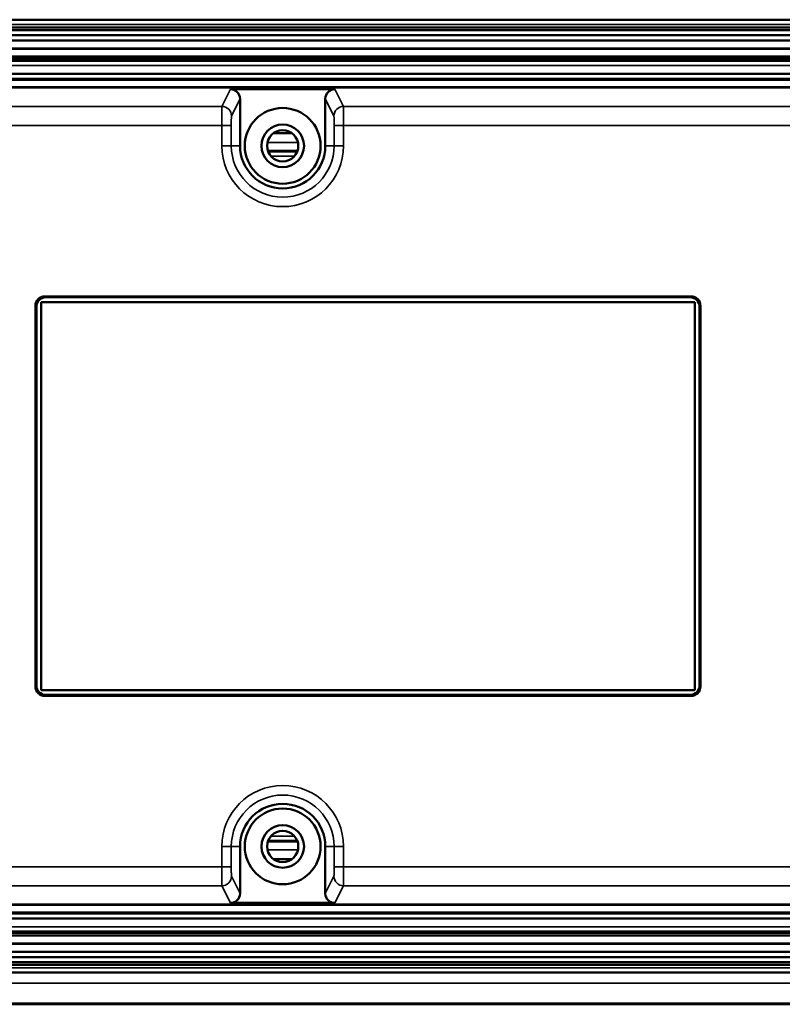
# Model space of a CAD drawing. Header units: millimetres. Extents: x 75 to 4764, y 75 to 3163.
# Tile 47 of 198: x 1696 to 1777, y 969 to 1073. Entities that reach past the tile are written whole.
import ezdxf

# ---------------------------------------------------------------- set-up
doc = ezdxf.new("R2010")
doc.units = ezdxf.units.MM
doc.header["$LTSCALE"] = 15
doc.layers.add('Visible (ISO)', color=7, linetype='Continuous', lineweight=50)
doc.layers.add('Visible Narrow (ISO)', color=7, linetype='Continuous', lineweight=35)

msp = doc.modelspace()

# ---------------------------------------------------------------- linework, layer by layer
at = {"layer": 'Visible (ISO)'}
for p, q in [((1491.875, 1073.457), (2264.475, 1073.457)), ((2264.475, 1072.633), (1491.875, 1072.633)), ((1491.875, 1072.347), (2264.475, 1072.347)), ((1491.875, 1071.834), (2264.475, 1071.834)), ((1491.875, 1071.253), (2264.475, 1071.253)), ((1491.875, 1070.384), (2264.475, 1070.384)), ((2264.475, 1069.125), (1491.875, 1069.125)), ((2264.475, 1067.748), (1491.875, 1067.748)), ((1623.13, 1067.122), (2133.22, 1067.122)), ((2138.362, 1066.319), (1617.988, 1066.319)), ((1618.023, 1066.284), (2138.327, 1066.284)), ((1718.676, 1066.11), (1729.675, 1066.11)), ((1719.675, 1065.11), (1719.675, 1060.133)), ((1728.675, 1060.133), (1728.675, 1065.11)), ((1723.226, 1061.483), (1725.124, 1061.483)), ((1725.739, 1059.607), (1722.611, 1059.607)), ((1725.737, 1059.601), (1722.613, 1059.601)), ((1725.735, 1059.595), (1722.615, 1059.595)), ((1725.733, 1059.589), (1722.617, 1059.589)), ((1725.731, 1059.583), (1722.62, 1059.583)), ((1725.728, 1059.577), (1722.622, 1059.577)), ((1725.726, 1059.571), (1722.624, 1059.571)), ((1725.724, 1059.565), (1722.626, 1059.565)), ((1725.722, 1059.559), (1722.628, 1059.559)), ((1725.72, 1059.553), (1722.631, 1059.553)), ((1725.716, 1059.544), (1722.634, 1059.544)), ((1699.077, 1044.231), (1767.274, 1044.231)), ((1698.077, 1003.035), (1698.077, 1043.232)), ((1698.675, 1043.633), (1767.675, 1043.633)), ((1698.675, 1002.633), (1698.675, 1043.633)), ((1699.175, 1044.133), (1767.176, 1044.133)), ((1767.675, 1043.633), (1767.675, 1002.633)), ((1768.273, 1043.232), (1768.273, 1003.035)), ((1698.175, 1003.133), (1698.175, 1043.134)), ((1768.175, 1043.134), (1768.175, 1003.133)), ((1767.675, 1002.633), (1698.675, 1002.633)), ((1767.274, 1002.036), (1699.077, 1002.036)), ((1767.176, 1002.133), (1699.175, 1002.133)), ((1719.675, 986.133), (1719.675, 981.157)), ((1722.611, 986.66), (1725.739, 986.66)), ((1722.613, 986.666), (1725.737, 986.666)), ((1722.615, 986.672), (1725.735, 986.672)), ((1722.617, 986.678), (1725.733, 986.678)), ((1722.62, 986.684), (1725.731, 986.684)), ((1722.622, 986.69), (1725.728, 986.69)), ((1722.624, 986.696), (1725.726, 986.696)), ((1722.626, 986.702), (1725.724, 986.702)), ((1722.628, 986.708), (1725.722, 986.708)), ((1722.631, 986.714), (1725.72, 986.714)), ((1722.634, 986.723), (1725.716, 986.723)), ((1728.675, 981.157), (1728.675, 986.133)), ((1723.226, 984.783), (1725.124, 984.783)), ((1617.988, 979.948), (2138.362, 979.948)), ((2138.327, 979.983), (1618.023, 979.983)), ((1729.675, 980.157), (1718.676, 980.157)), ((2133.22, 979.145), (1623.13, 979.145)), ((1491.875, 978.519), (2264.475, 978.519)), ((1491.875, 977.142), (2264.475, 977.142)), ((2264.475, 975.883), (1491.875, 975.883)), ((2264.475, 975.014), (1491.875, 975.014)), ((2264.475, 974.433), (1491.875, 974.433)), ((2264.475, 973.92), (1491.875, 973.92)), ((1491.875, 973.633), (2264.475, 973.633)), ((2264.475, 972.81), (1491.875, 972.81)), ((2264.475, 969.455), (1491.875, 969.455))]:
    msp.add_line(p, q, dxfattribs=at)
for centre, radius in [((1724.175, 1060.133), 4), ((1724.175, 1060.133), 2.25), ((1724.175, 1060.133), 1.65), ((1724.175, 986.133), 4), ((1724.175, 986.133), 2.25), ((1724.175, 986.133), 1.65)]:
    msp.add_circle(centre, radius, dxfattribs=at)
for centre, start, end in [((1724.175, 1060.133), 180, 0), ((1724.175, 986.133), 0, 180)]:
    msp.add_arc(centre, 4.5, start, end, dxfattribs=at)
for centre, major_axis, ratio, start_param, end_param in [((1718.675, 1065.109), (0.447, 0.895), 0.9992388, 5.1762193, 6.7464066), ((1729.675, 1065.109), (-0.447, 0.895), 0.9992388, 5.819964, 7.3901513), ((1699.078, 1043.231), (-0.708, 0.708), 0.9987828, 5.4983961, 7.0679745), ((1767.272, 1043.231), (0.708, 0.708), 0.9987828, 5.4983961, 7.0679745), ((1699.176, 1043.133), (-0.708, 0.708), 0.9987828, 5.4983961, 7.0679745), ((1767.175, 1043.133), (0.708, 0.708), 0.9987828, 5.4983961, 7.0679745), ((1699.078, 1003.036), (-0.708, -0.708), 0.9987828, 5.4983961, 7.0679745), ((1699.176, 1003.134), (-0.708, -0.708), 0.9987828, 5.4983961, 7.0679745), ((1767.175, 1003.134), (0.708, -0.708), 0.9987828, 5.4983961, 7.0679745), ((1767.272, 1003.036), (0.708, -0.708), 0.9987828, 5.4983961, 7.0679745), ((1718.675, 981.158), (0.447, -0.895), 0.9992388, 5.819964, 7.3901513), ((1729.675, 981.158), (-0.447, -0.895), 0.9992388, 5.1762193, 6.7464066)]:
    msp.add_ellipse(centre, major_axis=major_axis, ratio=ratio, start_param=start_param, end_param=end_param, dxfattribs=at)
at = {"layer": 'Visible Narrow (ISO)'}
for p, q in [((1491.875, 1072.957), (2264.475, 1072.957)), ((2264.475, 1072.4), (1491.875, 1072.4)), ((1491.875, 1070.465), (2264.475, 1070.465)), ((1491.875, 1069.596), (2264.475, 1069.596)), ((1491.875, 1069.511), (2264.475, 1069.511)), ((1491.875, 1069.306), (2264.475, 1069.306)), ((2264.475, 1068.629), (1491.875, 1068.629)), ((2264.475, 1067.252), (1491.875, 1067.252)), ((1623.13, 1067.121), (2133.22, 1067.121)), ((1717.767, 1064.291), (1718.676, 1066.11)), ((1729.675, 1066.11), (1730.584, 1064.291)), ((1718.767, 1063.292), (1719.675, 1065.11)), ((1728.675, 1065.11), (1729.584, 1063.292)), ((1671.607, 1064.291), (1717.767, 1064.291)), ((1730.584, 1064.291), (1820.767, 1064.291)), ((1717.75, 1062.293), (1671.658, 1062.293)), ((1717.75, 1060.133), (1717.75, 1062.293)), ((1718.75, 1062.293), (1717.75, 1062.293)), ((1718.75, 1060.133), (1718.75, 1062.293)), ((1729.601, 1062.293), (1730.6, 1062.293)), ((1729.601, 1062.293), (1729.601, 1060.133)), ((1820.75, 1062.293), (1730.6, 1062.293)), ((1730.6, 1062.293), (1730.6, 1060.133)), ((1724.035, 1061.778), (1724.315, 1061.778)), ((1718.75, 1060.133), (1717.75, 1060.133)), ((1719.675, 1060.133), (1718.75, 1060.133)), ((1722.563, 1060.483), (1725.788, 1060.483)), ((1728.675, 1060.133), (1729.601, 1060.133)), ((1729.601, 1060.133), (1730.6, 1060.133)), ((1725.415, 1059.045), (1722.935, 1059.045)), ((1699.175, 1044.133), (1699.077, 1044.231)), ((1767.176, 1044.133), (1767.274, 1044.231)), ((1698.175, 1043.134), (1698.077, 1043.232)), ((1768.175, 1043.134), (1768.273, 1043.232)), ((1698.175, 1003.133), (1698.077, 1003.035)), ((1768.175, 1003.133), (1768.273, 1003.035)), ((1699.175, 1002.133), (1699.077, 1002.036)), ((1767.176, 1002.133), (1767.274, 1002.036)), ((1722.936, 987.223), (1725.414, 987.223)), ((1717.75, 983.974), (1717.75, 986.133)), ((1718.75, 986.133), (1717.75, 986.133)), ((1718.75, 983.974), (1718.75, 986.133)), ((1719.675, 986.133), (1718.75, 986.133)), ((1728.675, 986.133), (1729.601, 986.133)), ((1729.601, 986.133), (1729.601, 983.974)), ((1729.601, 986.133), (1730.6, 986.133)), ((1730.6, 986.133), (1730.6, 983.974)), ((1722.563, 985.783), (1725.788, 985.783)), ((1717.75, 983.974), (1671.658, 983.974)), ((1718.75, 983.974), (1717.75, 983.974)), ((1724.315, 984.489), (1724.035, 984.489)), ((1729.601, 983.974), (1730.6, 983.974)), ((1820.75, 983.974), (1730.6, 983.974)), ((1719.675, 981.157), (1718.767, 982.975)), ((1729.584, 982.975), (1728.675, 981.157)), ((1717.767, 981.976), (1671.607, 981.976)), ((1718.676, 980.157), (1717.767, 981.976)), ((1730.584, 981.976), (1729.675, 980.157)), ((1820.767, 981.976), (1730.584, 981.976)), ((2264.475, 979.015), (1491.875, 979.015)), ((2133.22, 979.146), (1623.13, 979.146)), ((2264.475, 977.638), (1491.875, 977.638)), ((1491.875, 976.961), (2264.475, 976.961)), ((1491.875, 976.756), (2264.475, 976.756)), ((1491.875, 976.671), (2264.475, 976.671)), ((1491.875, 975.802), (2264.475, 975.802)), ((1491.875, 973.867), (2264.475, 973.867)), ((2264.475, 973.31), (1491.875, 973.31)), ((1491.875, 971.703), (2264.475, 971.703)), ((1491.875, 969.565), (2264.475, 969.565))]:
    msp.add_line(p, q, dxfattribs=at)
for centre, radius, start, end in [((1724.175, 1060.133), 6.425, 180, 0), ((1724.175, 1060.133), 5.425, 180, 0), ((1724.175, 986.133), 6.425, 0, 180), ((1724.175, 986.133), 5.425, 0, 180)]:
    msp.add_arc(centre, radius, start, end, dxfattribs=at)
for centre, major_axis, ratio, start_param, end_param in [((1717.767, 1062.293), (0, 2), 0.0087272, 0.0348826, 1.5707822), ((1717.767, 1063.292), (0.894, -0.447), 0.9992388, 0.4638303, 2.0340176), ((1730.584, 1063.292), (-0.894, -0.447), 0.9992388, 4.2491677, 5.819355), ((1730.583, 1062.293), (0, 2), 0.0087261, 4.7124072, 6.2482985), ((1717.767, 983.974), (0, -2), 0.0087275, 4.7124111, 6.2482947), ((1730.583, 983.974), (0, -2), 0.0087262, 0.0348865, 1.5707784), ((1717.767, 982.975), (0.894, 0.447), 0.9992388, 4.2491677, 5.819355), ((1730.584, 982.975), (-0.894, 0.447), 0.9992388, 0.4638303, 2.0340176)]:
    msp.add_ellipse(centre, major_axis=major_axis, ratio=ratio, start_param=start_param, end_param=end_param, dxfattribs=at)
for points, knots in [([(1718.75, 1062.293), (1718.75, 1062.336), (1718.75, 1062.378), (1718.75, 1062.42), (1718.75, 1062.461), (1718.75, 1062.502), (1718.75, 1062.544), (1718.75, 1062.585), (1718.751, 1062.628), (1718.751, 1062.671), (1718.751, 1062.715), (1718.752, 1062.759), (1718.752, 1062.803), (1718.753, 1062.848), (1718.753, 1062.893), (1718.754, 1062.937), (1718.754, 1062.981), (1718.755, 1063.025), (1718.756, 1063.065), (1718.757, 1063.106), (1718.758, 1063.143), (1718.759, 1063.175), (1718.76, 1063.207), (1718.761, 1063.235), (1718.762, 1063.255), (1718.764, 1063.276), (1718.765, 1063.289), (1718.767, 1063.292)], [0, 0, 0, 0, 0.1111111, 0.1111111, 0.1111111, 0.2222222, 0.2222222, 0.2222222, 0.3333333, 0.3333333, 0.3333333, 0.4444444, 0.4444444, 0.4444444, 0.5555556, 0.5555556, 0.5555556, 0.6666667, 0.6666667, 0.6666667, 0.7777778, 0.7777778, 0.7777778, 0.8888889, 0.8888889, 0.8888889, 1, 1, 1, 1]), ([(1729.584, 1063.292), (1729.584, 1063.291), (1729.585, 1063.287), (1729.586, 1063.28), (1729.587, 1063.274), (1729.587, 1063.265), (1729.588, 1063.253), (1729.589, 1063.241), (1729.589, 1063.226), (1729.59, 1063.208), (1729.591, 1063.19), (1729.592, 1063.168), (1729.592, 1063.141), (1729.593, 1063.114), (1729.594, 1063.082), (1729.595, 1063.047), (1729.595, 1063.011), (1729.596, 1062.972), (1729.596, 1062.932), (1729.597, 1062.893), (1729.598, 1062.853), (1729.598, 1062.815), (1729.598, 1062.777), (1729.599, 1062.74), (1729.599, 1062.702), (1729.599, 1062.665), (1729.6, 1062.626), (1729.6, 1062.585), (1729.6, 1062.545), (1729.6, 1062.502), (1729.6, 1062.453), (1729.6, 1062.405), (1729.601, 1062.351), (1729.601, 1062.293)], [0, 0, 0, 0, 0.0909091, 0.0909091, 0.0909091, 0.1818182, 0.1818182, 0.1818182, 0.2727273, 0.2727273, 0.2727273, 0.3636364, 0.3636364, 0.3636364, 0.4545455, 0.4545455, 0.4545455, 0.5454545, 0.5454545, 0.5454545, 0.6363636, 0.6363636, 0.6363636, 0.7272727, 0.7272727, 0.7272727, 0.8181818, 0.8181818, 0.8181818, 0.9090909, 0.9090909, 0.9090909, 1, 1, 1, 1]), ([(1718.767, 982.975), (1718.766, 982.977), (1718.765, 982.981), (1718.764, 982.988), (1718.764, 982.994), (1718.763, 983.003), (1718.762, 983.016), (1718.761, 983.028), (1718.761, 983.043), (1718.76, 983.063), (1718.759, 983.082), (1718.758, 983.105), (1718.758, 983.133), (1718.757, 983.161), (1718.756, 983.194), (1718.755, 983.233), (1718.755, 983.272), (1718.754, 983.316), (1718.753, 983.367), (1718.753, 983.417), (1718.752, 983.473), (1718.751, 983.535), (1718.751, 983.596), (1718.751, 983.664), (1718.75, 983.737), (1718.75, 983.81), (1718.75, 983.889), (1718.75, 983.974)], [0, 0, 0, 0, 0.1111111, 0.1111111, 0.1111111, 0.2222222, 0.2222222, 0.2222222, 0.3333333, 0.3333333, 0.3333333, 0.4444444, 0.4444444, 0.4444444, 0.5555556, 0.5555556, 0.5555556, 0.6666667, 0.6666667, 0.6666667, 0.7777778, 0.7777778, 0.7777778, 0.8888889, 0.8888889, 0.8888889, 1, 1, 1, 1]), ([(1729.601, 983.974), (1729.601, 983.933), (1729.6, 983.893), (1729.6, 983.852), (1729.6, 983.811), (1729.6, 983.77), (1729.6, 983.729), (1729.6, 983.688), (1729.6, 983.646), (1729.599, 983.604), (1729.599, 983.561), (1729.599, 983.519), (1729.598, 983.475), (1729.598, 983.431), (1729.597, 983.387), (1729.597, 983.345), (1729.596, 983.302), (1729.595, 983.263), (1729.595, 983.229), (1729.594, 983.194), (1729.593, 983.165), (1729.593, 983.141), (1729.592, 983.116), (1729.591, 983.095), (1729.591, 983.077), (1729.59, 983.059), (1729.589, 983.043), (1729.589, 983.029), (1729.588, 983.015), (1729.587, 983.003), (1729.586, 982.994), (1729.586, 982.984), (1729.585, 982.977), (1729.584, 982.975)], [0, 0, 0, 0, 0.0909091, 0.0909091, 0.0909091, 0.1818182, 0.1818182, 0.1818182, 0.2727273, 0.2727273, 0.2727273, 0.3636364, 0.3636364, 0.3636364, 0.4545455, 0.4545455, 0.4545455, 0.5454545, 0.5454545, 0.5454545, 0.6363636, 0.6363636, 0.6363636, 0.7272727, 0.7272727, 0.7272727, 0.8181818, 0.8181818, 0.8181818, 0.9090909, 0.9090909, 0.9090909, 1, 1, 1, 1])]:
    msp.add_open_spline(points, degree=3, knots=knots, dxfattribs=at)

doc.saveas('drawing.dxf')
